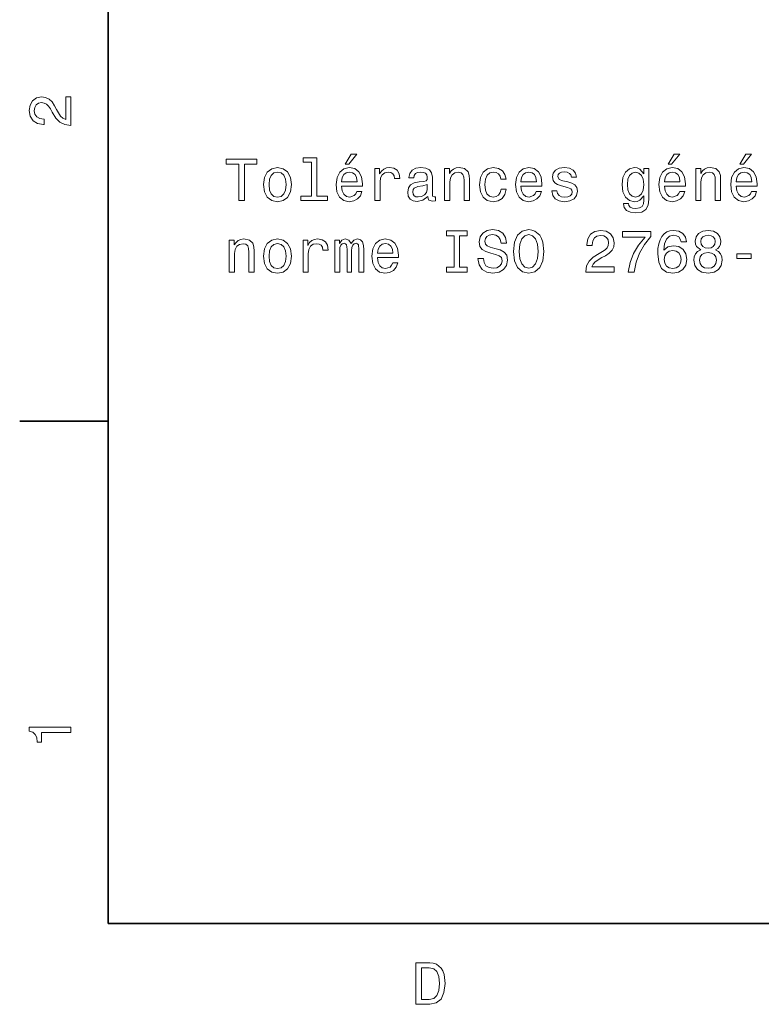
# Model space of a CAD drawing. Extents: x 0 to 297, y 0 to 210.
# Tile 1 of 9: x 2 to 65, y 3 to 86. Entities that reach past the tile are written whole.
import ezdxf

# ---------------------------------------------------------------- set-up
doc = ezdxf.new("R2010")
doc.units = 0

msp = doc.modelspace()

# ---------------------------------------------------------------- linework, layer by layer
at = {"color": 7, "lineweight": 35}
for p, q in [((10, 200), (10, 10)), ((10, 10), (287, 10))]:
    msp.add_line(p, q, dxfattribs=at)
at = {"color": 7, "lineweight": 35, "ltscale": 0.1875}
msp.add_line((10, 52.5), (2.5, 52.5), dxfattribs=at)
at = {"color": 7, "lineweight": 13}
for points in [[(6.833213, 77.519447), (6.833213, 79.925072), (6.399496, 79.925072), (6.399496, 78.023773), (6.162464, 78.129684), (5.965778, 78.311241), (5.607709, 78.871033), (5.456412, 79.168587), (5.239553, 79.501442), (4.987392, 79.738472), (4.689842, 79.874641), (4.351945, 79.925072), (3.928314, 79.839333), (3.595461, 79.602303), (3.383646, 79.239189), (3.307997, 78.770172), (3.393732, 78.286018), (3.630764, 77.91787), (4.009006, 77.680832), (4.508286, 77.600143), (4.578891, 77.600143), (4.578891, 78.059074), (4.538545, 78.059074), (4.195605, 78.104462), (3.943444, 78.240631), (3.782061, 78.457489), (3.726585, 78.744957), (3.777017, 79.03746), (3.903098, 79.254318), (4.099784, 79.395531), (4.346902, 79.445961), (4.578891, 79.41066), (4.775577, 79.314842), (4.947046, 79.153458), (5.098343, 78.931557), (5.259727, 78.634003), (5.572406, 78.139771), (5.90526, 77.791786), (6.308718, 77.585014), (6.818084, 77.519447)], [(30.04229, 74.23069), (30.33984, 74.23069), (31.040848, 75.088036), (30.546612, 75.088036)], [(57.366493, 74.23069), (57.664043, 74.23069), (58.365051, 75.088036), (57.870815, 75.088036)], [(63.438538, 74.23069), (63.736088, 74.23069), (64.437096, 75.088036), (63.94286, 75.088036)], [(21.050213, 71.15432), (21.514191, 71.15432), (21.514191, 74.23069), (22.573269, 74.23069), (22.573269, 74.65432), (19.986094, 74.65432), (19.986094, 74.23069), (21.050213, 74.23069)], [(27.192865, 74.402161), (27.192865, 71.527519), (26.280041, 71.527519), (26.280041, 71.15432), (28.544449, 71.15432), (28.544449, 71.527519), (27.636669, 71.527519), (27.636669, 74.77536), (26.496899, 74.77536), (26.496899, 74.402161)], [(23.143154, 72.505905), (23.223845, 71.890633), (23.455833, 71.436737), (23.82399, 71.15432), (24.318226, 71.058502), (24.807419, 71.15432), (25.175573, 71.431694), (25.407562, 71.88559), (25.493298, 72.505905), (25.407562, 73.121178), (25.175573, 73.580109), (24.807419, 73.857491), (24.318226, 73.958351), (23.82399, 73.857491), (23.455833, 73.575066), (23.223845, 73.121178)], [(23.597044, 72.510948), (23.642433, 72.964836), (23.783644, 73.292648), (24.01059, 73.494377), (24.318226, 73.56498), (24.620819, 73.494377), (24.847765, 73.297691), (24.988976, 72.964836), (25.039406, 72.510948), (24.988976, 72.052017), (24.847765, 71.719162), (24.620819, 71.517433), (24.318226, 71.451874), (24.01059, 71.517433), (23.783644, 71.719162), (23.642433, 72.052017)], [(29.734652, 72.379822), (31.509869, 72.379822), (31.514912, 72.586594), (31.434219, 73.166565), (31.212318, 73.600288), (30.859291, 73.862534), (30.39027, 73.958351), (29.931339, 73.857491), (29.578312, 73.575066), (29.351368, 73.116135), (29.270676, 72.510948), (29.346325, 71.890633), (29.573269, 71.436737), (29.921251, 71.15432), (30.375141, 71.058502), (30.768513, 71.124062), (31.09128, 71.295532), (31.328312, 71.567863), (31.464479, 71.930977), (31.025719, 71.930977), (30.93494, 71.729248), (30.803816, 71.57795), (30.430618, 71.456917), (30.143154, 71.51239), (29.926294, 71.688904), (29.785084, 71.976364), (29.734652, 72.364693)], [(29.734652, 72.753021), (29.790127, 73.101006), (29.926294, 73.358208), (30.133068, 73.514549), (30.405401, 73.570023), (30.672691, 73.514549), (30.879465, 73.358208), (31.005547, 73.101006), (31.050934, 72.753021)], [(32.548775, 71.15432), (32.992577, 71.15432), (32.992577, 72.702591), (33.037964, 73.07579), (33.174133, 73.343079), (33.396034, 73.504463), (33.693584, 73.559937), (33.915489, 73.524635), (34.081913, 73.423775), (34.182777, 73.252304), (34.218082, 73.020317), (34.666931, 73.020317), (34.606411, 73.428818), (34.439983, 73.721321), (34.162605, 73.897835), (33.784363, 73.958351), (33.527161, 73.918007), (33.305256, 73.817146), (33.10857, 73.645676), (32.952232, 73.413689), (32.952232, 73.862534), (32.548775, 73.862534)], [(37.027161, 71.507347), (37.027161, 71.492218), (37.052376, 71.320747), (37.128021, 71.199707), (37.445747, 71.103889), (37.692863, 71.144234), (37.692863, 71.487175), (37.58696, 71.472046), (37.445747, 71.537605), (37.420532, 71.739334), (37.420532, 73.14135), (37.360012, 73.49942), (37.183502, 73.751579), (36.875862, 73.902878), (36.442146, 73.958351), (36.018517, 73.897835), (35.705833, 73.726364), (35.509148, 73.459076), (35.443588, 73.106049), (35.443588, 73.07579), (35.842003, 73.07579), (35.877304, 73.287605), (35.988255, 73.438904), (36.169811, 73.529678), (36.427017, 73.56498), (36.674133, 73.539764), (36.850647, 73.464119), (36.956554, 73.332993), (36.991859, 73.151436), (36.971684, 72.939621), (36.890991, 72.833717), (36.689262, 72.783279), (36.31102, 72.742935), (35.877304, 72.652161), (35.569668, 72.490776), (35.388111, 72.238617), (35.332634, 71.865417), (35.383068, 71.532562), (35.539406, 71.285446), (35.791569, 71.129105), (36.139549, 71.073631), (36.608574, 71.179535)], [(38.454391, 71.15432), (38.898197, 71.15432), (38.898197, 72.71772), (38.943588, 73.07579), (39.08984, 73.338036), (39.316784, 73.49942), (39.619377, 73.559937), (39.861454, 73.509506), (40.012749, 73.373337), (40.088398, 73.146393), (40.113617, 72.843803), (40.113617, 71.15432), (40.557419, 71.15432), (40.557419, 72.934578), (40.537247, 73.292648), (40.446468, 73.590202), (40.148918, 73.862534), (39.68494, 73.958351), (39.427734, 73.92305), (39.210876, 73.827232), (39.024277, 73.665848), (38.878021, 73.44899), (38.878021, 73.862534), (38.454391, 73.862534)], [(43.215202, 72.964836), (43.653961, 72.964836), (43.563183, 73.368294), (43.346325, 73.68602), (43.00843, 73.882706), (42.569668, 73.958351), (42.085518, 73.857491), (41.717361, 73.575066), (41.485374, 73.116135), (41.404682, 72.500862), (41.480331, 71.890633), (41.707275, 71.436737), (42.065346, 71.15432), (42.554539, 71.058502), (42.988258, 71.134148), (43.326153, 71.345963), (43.55814, 71.678818), (43.659004, 72.12262), (43.235374, 72.12262), (43.159725, 71.840202), (43.018517, 71.62838), (42.816788, 71.497261), (42.569668, 71.456917), (42.262032, 71.522476), (42.040131, 71.724205), (41.903961, 72.052017), (41.858574, 72.515991), (41.903961, 72.969879), (42.045174, 73.297691), (42.272118, 73.49942), (42.569668, 73.570023), (42.831917, 73.524635), (43.028603, 73.408646), (43.159725, 73.217003)], [(44.914768, 72.379822), (46.689983, 72.379822), (46.695026, 72.586594), (46.614334, 73.166565), (46.392433, 73.600288), (46.039406, 73.862534), (45.570389, 73.958351), (45.111454, 73.857491), (44.75843, 73.575066), (44.531483, 73.116135), (44.45079, 72.510948), (44.52644, 71.890633), (44.753384, 71.436737), (45.101368, 71.15432), (45.55526, 71.058502), (45.948631, 71.124062), (46.271397, 71.295532), (46.50843, 71.567863), (46.644592, 71.930977), (46.205833, 71.930977), (46.115055, 71.729248), (45.983932, 71.57795), (45.610733, 71.456917), (45.323269, 71.51239), (45.106411, 71.688904), (44.965202, 71.976364), (44.914768, 72.364693)], [(44.914768, 72.753021), (44.970245, 73.101006), (45.106411, 73.358208), (45.313183, 73.514549), (45.585518, 73.570023), (45.852806, 73.514549), (46.059578, 73.358208), (46.185661, 73.101006), (46.231049, 72.753021)], [(48.888832, 72.732849), (48.460155, 72.833717), (48.142433, 72.949707), (48.036526, 73.186737), (48.066784, 73.353165), (48.172691, 73.474205), (48.344162, 73.54985), (48.591278, 73.580109), (48.828312, 73.54985), (49.014912, 73.459076), (49.135948, 73.322906), (49.186378, 73.14135), (49.620098, 73.14135), (49.620098, 73.151436), (49.544449, 73.479248), (49.337677, 73.73645), (49.014912, 73.897835), (48.591278, 73.958351), (48.162605, 73.897835), (47.849926, 73.731407), (47.65324, 73.484291), (47.59272, 73.171608), (47.638107, 72.869019), (47.77932, 72.657204), (48.011307, 72.505905), (48.349205, 72.399994), (48.843441, 72.278961), (49.146034, 72.152878), (49.226727, 72.052017), (49.256989, 71.900719), (49.211597, 71.714119), (49.090561, 71.572906), (48.893875, 71.482132), (48.631626, 71.451874), (48.354248, 71.482132), (48.152519, 71.588036), (48.01635, 71.759506), (47.960876, 71.996536), (47.532204, 71.996536), (47.602806, 71.593079), (47.809578, 71.300575), (48.13739, 71.124062), (48.591278, 71.058502), (49.065346, 71.124062), (49.413326, 71.300575), (49.625141, 71.582993), (49.70079, 71.951149), (49.645317, 72.268875), (49.488976, 72.485733), (49.23177, 72.626945)], [(55.742577, 71.27536), (55.742577, 73.862534), (55.318943, 73.862534), (55.318943, 73.423775), (54.970963, 73.822189), (54.759144, 73.92305), (54.522114, 73.958351), (54.093441, 73.857491), (53.760586, 73.575066), (53.543728, 73.121178), (53.468079, 72.510948), (53.543728, 71.895676), (53.760586, 71.44178), (54.093441, 71.15432), (54.522114, 71.058502), (54.764187, 71.093803), (54.965919, 71.184578), (55.318943, 71.567863), (55.318943, 71.184578), (55.278599, 70.881989), (55.167648, 70.665123), (54.95583, 70.539047), (54.638107, 70.49366), (54.360729, 70.523918), (54.164043, 70.599564), (54.04805, 70.73069), (54.012749, 70.907204), (53.584072, 70.907204), (53.584072, 70.887032), (53.649635, 70.564262), (53.851364, 70.322189), (54.174129, 70.165848), (54.612892, 70.110374), (55.137386, 70.18602), (55.485371, 70.397835), (55.682056, 70.765991)], [(53.927013, 72.510948), (53.972401, 72.959793), (54.10857, 73.292648), (54.320385, 73.489334), (54.602806, 73.559937), (54.900356, 73.489334), (55.122257, 73.292648), (55.258427, 72.959793), (55.308857, 72.510948), (55.258427, 72.052017), (55.122257, 71.724205), (54.900356, 71.522476), (54.602806, 71.456917), (54.320385, 71.522476), (54.10857, 71.724205), (53.972401, 72.05706)], [(57.058857, 72.379822), (58.834072, 72.379822), (58.839115, 72.586594), (58.758423, 73.166565), (58.536522, 73.600288), (58.183495, 73.862534), (57.714478, 73.958351), (57.255543, 73.857491), (56.902515, 73.575066), (56.675571, 73.116135), (56.594879, 72.510948), (56.670528, 71.890633), (56.897472, 71.436737), (57.245457, 71.15432), (57.699345, 71.058502), (58.09272, 71.124062), (58.415485, 71.295532), (58.652515, 71.567863), (58.788685, 71.930977), (58.349922, 71.930977), (58.259144, 71.729248), (58.128021, 71.57795), (57.754822, 71.456917), (57.467358, 71.51239), (57.2505, 71.688904), (57.109287, 71.976364), (57.058857, 72.364693)], [(57.058857, 72.753021), (57.11433, 73.101006), (57.2505, 73.358208), (57.457272, 73.514549), (57.729607, 73.570023), (57.996899, 73.514549), (58.203671, 73.358208), (58.32975, 73.101006), (58.375137, 72.753021)], [(59.706551, 71.15432), (60.150352, 71.15432), (60.150352, 72.71772), (60.195744, 73.07579), (60.341995, 73.338036), (60.568943, 73.49942), (60.871536, 73.559937), (61.113609, 73.509506), (61.264908, 73.373337), (61.340557, 73.146393), (61.365772, 72.843803), (61.365772, 71.15432), (61.809578, 71.15432), (61.809578, 72.934578), (61.789402, 73.292648), (61.698624, 73.590202), (61.401073, 73.862534), (60.937099, 73.958351), (60.679893, 73.92305), (60.463036, 73.827232), (60.276436, 73.665848), (60.13018, 73.44899), (60.13018, 73.862534), (59.706551, 73.862534)], [(63.130901, 72.379822), (64.906113, 72.379822), (64.911163, 72.586594), (64.830467, 73.166565), (64.608566, 73.600288), (64.255539, 73.862534), (63.786522, 73.958351), (63.327587, 73.857491), (62.97456, 73.575066), (62.747616, 73.116135), (62.666924, 72.510948), (62.742573, 71.890633), (62.969517, 71.436737), (63.317501, 71.15432), (63.771389, 71.058502), (64.164764, 71.124062), (64.487534, 71.295532), (64.724564, 71.567863), (64.860733, 71.930977), (64.421967, 71.930977), (64.331192, 71.729248), (64.200066, 71.57795), (63.826866, 71.456917), (63.539402, 71.51239), (63.322544, 71.688904), (63.181332, 71.976364), (63.130901, 72.364693)], [(63.130901, 72.753021), (63.186375, 73.101006), (63.322544, 73.358208), (63.529316, 73.514549), (63.801651, 73.570023), (64.068939, 73.514549), (64.275711, 73.358208), (64.401794, 73.101006), (64.447182, 72.753021)], [(36.976727, 72.102448), (36.916206, 71.840202), (36.754826, 71.638466), (36.512749, 71.507347), (36.215202, 71.46196), (36.02356, 71.487175), (35.88739, 71.567863), (35.801655, 71.709076), (35.77644, 71.905762), (35.796612, 72.082275), (35.877304, 72.208351), (36.200069, 72.349564), (36.608574, 72.41008), (36.976727, 72.53112)], [(39.26635, 65.53112), (38.620819, 65.53112), (38.620819, 65.107491), (40.375862, 65.107491), (40.375862, 65.53112), (39.730331, 65.53112), (39.730331, 68.183861), (40.375862, 68.183861), (40.375862, 68.607491), (38.620819, 68.607491), (38.620819, 68.183861), (39.26635, 68.183861)], [(41.737534, 66.26239), (41.278603, 66.26239), (41.379463, 65.727806), (41.63163, 65.334435), (42.019958, 65.097404), (42.544449, 65.011673), (43.063904, 65.092361), (43.452232, 65.314262), (43.699348, 65.662247), (43.790131, 66.121178), (43.714481, 66.534721), (43.502663, 66.802017), (43.159725, 66.978531), (42.70079, 67.10965), (42.307419, 67.205475), (42.050217, 67.316422), (41.903961, 67.477806), (41.858574, 67.729965), (41.903961, 67.956917), (42.035088, 68.128387), (42.236816, 68.244377), (42.514191, 68.284721), (42.796616, 68.234291), (43.018517, 68.098122), (43.164768, 67.871178), (43.235374, 67.563545), (43.694305, 67.563545), (43.694305, 67.573631), (43.613617, 68.047691), (43.376587, 68.400719), (43.003387, 68.62262), (42.499062, 68.698265), (42.045174, 68.62262), (41.692146, 68.410805), (41.465202, 68.082993), (41.38451, 67.659363), (41.450073, 67.28112), (41.641716, 67.023918), (41.944305, 66.852448), (42.357853, 66.721321), (42.766354, 66.605331), (43.07399, 66.494377), (43.26059, 66.332993), (43.326153, 66.070747), (43.265633, 65.803459), (43.109291, 65.60173), (42.872261, 65.475647), (42.564625, 65.435303), (42.221687, 65.490776), (41.959435, 65.652161), (41.793011, 65.914406)], [(44.274277, 66.857491), (44.365055, 66.070747), (44.627304, 65.490776), (45.035805, 65.132706), (45.570389, 65.011673), (46.099926, 65.132706), (46.513474, 65.490776), (46.770676, 66.070747), (46.866497, 66.857491), (46.770676, 67.639191), (46.659725, 67.956917), (46.513474, 68.219162), (46.099926, 68.577232), (45.847763, 68.668007), (45.570389, 68.703308), (45.030762, 68.577232), (44.622261, 68.224205), (44.365055, 67.644234)], [(50.411884, 65.107491), (52.817505, 65.107491), (52.817505, 65.541206), (50.916206, 65.541206), (51.022114, 65.778236), (51.203671, 65.974922), (51.76347, 66.332993), (52.06102, 66.484291), (52.393871, 66.701149), (52.630905, 66.953308), (52.767071, 67.250862), (52.817505, 67.58876), (52.73177, 68.01239), (52.494736, 68.345245), (52.131626, 68.55706), (51.662605, 68.632706), (51.178455, 68.546974), (50.810299, 68.309937), (50.573265, 67.931702), (50.492577, 67.432419), (50.492577, 67.361816), (50.951508, 67.361816), (50.951508, 67.402161), (50.996899, 67.745102), (51.133064, 67.997261), (51.349922, 68.158646), (51.63739, 68.214119), (51.929897, 68.163689), (52.146755, 68.037605), (52.287964, 67.840919), (52.338398, 67.593803), (52.303093, 67.361816), (52.207272, 67.165131), (52.045891, 66.99366), (51.823986, 66.842361), (51.526436, 66.680977), (51.032204, 66.368294), (50.684219, 66.035446), (50.477448, 65.631989), (50.411884, 65.12262)], [(53.977444, 65.107491), (54.486813, 65.107491), (54.653236, 65.939621), (54.945744, 66.716278), (55.359291, 67.437462), (55.898914, 68.113251), (55.898914, 68.531845), (53.498337, 68.531845), (53.498337, 68.072906), (55.414764, 68.072906), (54.860008, 67.392075), (54.441422, 66.680977), (54.148914, 65.924492)], [(58.92485, 67.664406), (58.829029, 68.072906), (58.607128, 68.375504), (58.264187, 68.567146), (57.820385, 68.632706), (57.522835, 68.597404), (57.265629, 68.501579), (57.038685, 68.345245), (56.847042, 68.123337), (56.695744, 67.845963), (56.584793, 67.508064), (56.514187, 67.10965), (56.494015, 66.660805), (56.574707, 65.944664), (56.821823, 65.425217), (57.220242, 65.112534), (57.764908, 65.006622), (58.254101, 65.097404), (58.6273, 65.334435), (58.869373, 65.707634), (58.955109, 66.181702), (58.869373, 66.660805), (58.637386, 67.028961), (58.279316, 67.260948), (57.835514, 67.341644), (57.356407, 67.240776), (56.998337, 66.953308), (57.073986, 67.508064), (57.235371, 67.906479), (57.482487, 68.143517), (57.825428, 68.224205), (58.077587, 68.183861), (58.26923, 68.07795), (58.395313, 67.901436), (58.460873, 67.664406)], [(60.125137, 66.99366), (59.867935, 66.852448), (59.691422, 66.655762), (59.580471, 66.408646), (59.545166, 66.111092), (59.625858, 65.662247), (59.857845, 65.314262), (60.236088, 65.092361), (60.7505, 65.006622), (61.259865, 65.092361), (61.638107, 65.314262), (61.870094, 65.662247), (61.95583, 66.111092), (61.915485, 66.408646), (61.809578, 66.655762), (61.628021, 66.852448), (61.375858, 66.99366), (61.577587, 67.114693), (61.7188, 67.28112), (61.804531, 67.482849), (61.834793, 67.729965), (61.754101, 68.088036), (61.542286, 68.375504), (61.199345, 68.562103), (60.7505, 68.632706), (60.296608, 68.562103), (59.953667, 68.375504), (59.736809, 68.088036), (59.66116, 67.729965), (59.686378, 67.482849), (59.772114, 67.28112)], [(20.238255, 65.107491), (20.682058, 65.107491), (20.682058, 66.670891), (20.727448, 67.028961), (20.873701, 67.291206), (21.100647, 67.452591), (21.40324, 67.513107), (21.645315, 67.462677), (21.796612, 67.326508), (21.872259, 67.099564), (21.897476, 66.796974), (21.897476, 65.107491), (22.34128, 65.107491), (22.34128, 66.887749), (22.321108, 67.245819), (22.23033, 67.543373), (21.932779, 67.815704), (21.468801, 67.911522), (21.211597, 67.876221), (20.994738, 67.780403), (20.80814, 67.619019), (20.661884, 67.402161), (20.661884, 67.815704), (20.238255, 67.815704)], [(23.143154, 66.459076), (23.223845, 65.843803), (23.455833, 65.389908), (23.82399, 65.107491), (24.318226, 65.011673), (24.807419, 65.107491), (25.175573, 65.384865), (25.407562, 65.83876), (25.493298, 66.459076), (25.407562, 67.074348), (25.175573, 67.533279), (24.807419, 67.810661), (24.318226, 67.911522), (23.82399, 67.810661), (23.455833, 67.528236), (23.223845, 67.074348)], [(23.597044, 66.464119), (23.642433, 66.918007), (23.783644, 67.245819), (24.01059, 67.447548), (24.318226, 67.51815), (24.620819, 67.447548), (24.847765, 67.250862), (24.988976, 66.918007), (25.039406, 66.464119), (24.988976, 66.005188), (24.847765, 65.672333), (24.620819, 65.470604), (24.318226, 65.405045), (24.01059, 65.470604), (23.783644, 65.672333), (23.642433, 66.005188)], [(26.476727, 65.107491), (26.92053, 65.107491), (26.92053, 66.655762), (26.965919, 67.028961), (27.102087, 67.296249), (27.32399, 67.457634), (27.62154, 67.513107), (27.843441, 67.477806), (28.009869, 67.376945), (28.110733, 67.205475), (28.146034, 66.973488), (28.594883, 66.973488), (28.534363, 67.381989), (28.367937, 67.674492), (28.090561, 67.851006), (27.712318, 67.911522), (27.455112, 67.871178), (27.233212, 67.770317), (27.036526, 67.598846), (26.880184, 67.366859), (26.880184, 67.815704), (26.476727, 67.815704)], [(29.169811, 65.107491), (29.578312, 65.107491), (29.578312, 66.918007), (29.603527, 67.190346), (29.679176, 67.387032), (29.79517, 67.503021), (29.946468, 67.548416), (30.067505, 67.508064), (30.148197, 67.407204), (30.188541, 67.235733), (30.203672, 67.008789), (30.203672, 65.107491), (30.586958, 65.107491), (30.586958, 66.918007), (30.612175, 67.185303), (30.687822, 67.381989), (30.808861, 67.503021), (30.960155, 67.548416), (31.081194, 67.508064), (31.161884, 67.407204), (31.212318, 67.008789), (31.212318, 65.107491), (31.620819, 65.107491), (31.620819, 66.978531), (31.595604, 67.366859), (31.514912, 67.664406), (31.353527, 67.845963), (31.09128, 67.911522), (30.783644, 67.810661), (30.546612, 67.51815), (30.360012, 67.805618), (30.047333, 67.911522), (29.759869, 67.810661), (29.563183, 67.528236), (29.563183, 67.815704), (29.169811, 67.815704)], [(32.770676, 66.332993), (34.545891, 66.332993), (34.550934, 66.539764), (34.470242, 67.119736), (34.248341, 67.553459), (33.895317, 67.815704), (33.426292, 67.911522), (32.967361, 67.810661), (32.614334, 67.528236), (32.38739, 67.069305), (32.306698, 66.464119), (32.382347, 65.843803), (32.609291, 65.389908), (32.957275, 65.107491), (33.411163, 65.011673), (33.804535, 65.077232), (34.127304, 65.248703), (34.364334, 65.521034), (34.500504, 65.884148), (34.061741, 65.884148), (33.970963, 65.682419), (33.83984, 65.53112), (33.46664, 65.410088), (33.179176, 65.465561), (32.962318, 65.642075), (32.821106, 65.929535), (32.770676, 66.317863)], [(32.770676, 66.706192), (32.826149, 67.054176), (32.962318, 67.311378), (33.16909, 67.46772), (33.441425, 67.523193), (33.708717, 67.46772), (33.915489, 67.311378), (34.041569, 67.054176), (34.08696, 66.706192)], [(44.75843, 66.857491), (44.813904, 67.46772), (44.980331, 67.916565), (45.237534, 68.188904), (45.570389, 68.284721), (45.898197, 68.188904), (46.155403, 67.911522), (46.321831, 67.462677), (46.382347, 66.857491), (46.321831, 66.247261), (46.155403, 65.798416), (45.898197, 65.526077), (45.570389, 65.435303), (45.237534, 65.526077), (44.980331, 65.798416), (44.813904, 66.242218)], [(60.140266, 67.689621), (60.180614, 67.911522), (60.301651, 68.082993), (60.493294, 68.188904), (60.7505, 68.229248), (61.002659, 68.188904), (61.194302, 68.082993), (61.315338, 67.911522), (61.360729, 67.689621), (61.315338, 67.462677), (61.194302, 67.286163), (61.002659, 67.170174), (60.7505, 67.134865), (60.493294, 67.175217), (60.301651, 67.286163), (60.180614, 67.462677)], [(58.465916, 66.176651), (58.410442, 65.858932), (58.26923, 65.616859), (58.042286, 65.455475), (57.759865, 65.405045), (57.462315, 65.455475), (57.235371, 65.611816), (57.089115, 65.853889), (57.043728, 66.171608), (57.094158, 66.484291), (57.235371, 66.721321), (57.467358, 66.87262), (57.780037, 66.928093), (58.052372, 66.87262), (58.26923, 66.726364), (58.410442, 66.489334)], [(60.029316, 66.121178), (60.074707, 66.388474), (60.220959, 66.590202), (60.447906, 66.721321), (60.7505, 66.766716), (61.04805, 66.721321), (61.274994, 66.590202), (61.421249, 66.388474), (61.47168, 66.121178), (61.421249, 65.833717), (61.274994, 65.616859), (61.04805, 65.475647), (60.7505, 65.43026), (60.447906, 65.475647), (60.220959, 65.616859), (60.074707, 65.833717)], [(63.176289, 66.26239), (64.396751, 66.26239), (64.396751, 66.660805), (63.176289, 66.660805)], [(6.833213, 26.159222), (6.833213, 26.618156), (3.307997, 26.618156), (3.307997, 26.275217), (3.615634, 26.184439), (3.822406, 26.002882), (3.943444, 25.725506), (3.98379, 25.34222), (4.341859, 25.34222), (4.341859, 26.159222)], [(37.194958, 6.666787), (36.029972, 6.666787), (36.029972, 3.166787), (37.194958, 3.166787), (37.744667, 3.277738), (38.153168, 3.615634), (38.405331, 4.165346), (38.496109, 4.916787), (38.415417, 5.683357), (38.314552, 5.985951), (38.173344, 6.228026), (37.764839, 6.555836), (37.497551, 6.636527)], [(37.159653, 6.248199), (37.542938, 6.17255), (37.805187, 5.940562), (37.961525, 5.527017), (38.011959, 4.916787), (37.956482, 4.326729), (37.800144, 3.913184), (37.532852, 3.666066), (37.159653, 3.585375), (36.498989, 3.585375), (36.498989, 6.248199)]]:
    msp.add_lwpolyline(points, close=True, dxfattribs=at)

doc.saveas('drawing.dxf')
